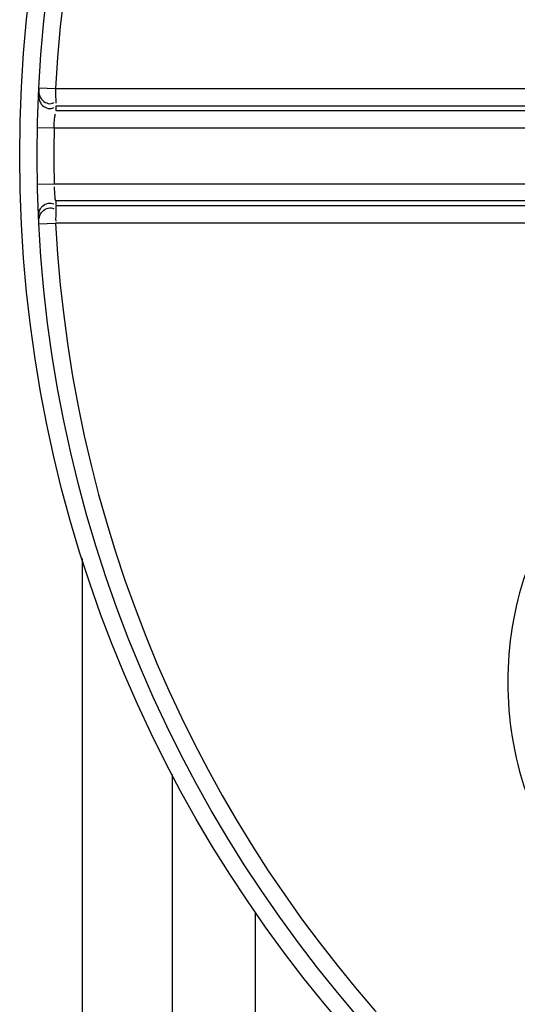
# Model space of a CAD drawing. Header units: millimetres. Extents: x 0 to 297, y 0 to 210.
# Tile 8 of 256: x 144.16 to 145.17, y 90.42 to 92.41. Entities that reach past the tile are written whole.
import ezdxf

# ---------------------------------------------------------------- set-up
doc = ezdxf.new("R2010")
doc.units = ezdxf.units.MM
doc.header["$LTSCALE"] = 16.335
doc.layers.get('0').update_dxf_attribs({"linetype": 'CONTINUOUS'})
doc.layers.add('01_GLOBAL', color=7, linetype='CONTINUOUS')
doc.layers.add('INTFCLR_144815', color=7, linetype='CONTINUOUS')

msp = doc.modelspace()

# ---------------------------------------------------------------- linework, layer by layer
at = {"color": 9, "linetype": 'Continuous'}
for p, q in [((144.1984, 92.2722), (144.2324, 92.2704)), ((144.2324, 92.2704), (145.6982, 92.2704)), ((144.2324, 92.2704), (144.292, 92.2704)), ((144.4614, 92.2704), (144.5147, 92.2704)), ((144.8471, 92.2704), (144.8895, 92.2704)), ((145.0501, 92.2704), (145.0886, 92.2704)), ((144.2327, 92.2258), (145.6995, 92.2258)), ((144.2332, 92.2356), (145.6986, 92.2356)), ((144.1954, 92.1918), (144.2295, 92.1911)), ((144.2295, 92.1911), (145.7336, 92.1911)), ((144.1954, 92.0771), (144.2295, 92.0779)), ((144.2295, 92.0779), (145.7336, 92.0779)), ((145.6995, 92.0431), (144.2327, 92.0431)), ((145.6986, 92.0333), (144.2332, 92.0333)), ((144.1984, 91.9968), (144.2324, 91.9985)), ((145.6982, 91.9985), (144.2324, 91.9985)), ((144.4064, 91.9985), (144.35, 91.9985)), ((144.8893, 91.9985), (144.8469, 91.9985)), ((144.971, 91.9985), (144.9305, 91.9985)), ((145.0498, 91.9985), (144.971, 91.9985)), ((144.2858, 91.3204), (144.2858, 85.2605)), ((144.4678, 90.8837), (144.4678, 85.3515)), ((144.6358, 90.6052), (144.6358, 85.4355))]:
    msp.add_line(p, q, dxfattribs=at)
for points in [[(144.6169, 92.2704), (144.6657, 92.2704), (144.7131, 92.2704), (144.7591, 92.2704), (144.8037, 92.2704)], [(144.9308, 92.2704), (144.9713, 92.2704), (145.0501, 92.2704)], [(144.5664, 91.9985), (144.5146, 91.9985), (144.4613, 91.9985)], [(144.8034, 91.9985), (144.7589, 91.9985), (144.7129, 91.9985), (144.6655, 91.9985), (144.6167, 91.9985)], [(145.1642, 91.9985), (145.1265, 91.9985), (145.0883, 91.9985)]]:
    msp.add_lwpolyline(points, dxfattribs=at)
at = {"color": 7, "linetype": 'Continuous'}
msp.add_circle((146.8548, 92.1345), 2.66, dxfattribs=at)
at = {"color": 9, "linetype": 'Continuous'}
for centre, radius, start, end in [((146.8548, 92.1345), 2.6259, 92.9675, 177.0325), ((146.8546, 92.0997), 2.6249, 177.0319, 177.2468), ((146.8533, 92.1345), 2.6244, 178.7642, 181.2358), ((146.8546, 92.1692), 2.6249, 182.7532, 182.9681), ((146.8548, 92.1345), 2.6259, 182.9675, 267.0325)]:
    msp.add_arc(centre, radius, start, end, dxfattribs=at)
for points, knots in [([(144.1979, 92.2622), (144.1974, 92.2532), (144.1999, 92.2343), (144.2222, 92.2276), (144.2285, 92.2319)], [0, 0, 0, 0, 0.541188, 1, 1, 1, 1]), ([(144.1984, 92.2722), (144.1979, 92.2631), (144.2003, 92.2442), (144.2226, 92.2375), (144.2289, 92.2419)], [0, 0, 0, 0, 0.541905, 1, 1, 1, 1]), ([(144.2324, 92.2704), (144.2324, 92.2626), (144.2317, 92.2606), (144.233, 92.2393), (144.2331, 92.2412)], [0, 0, 0, 0, 0.803532, 1, 1, 1, 1]), ([(144.2295, 92.1911), (144.2298, 92.1987), (144.2289, 92.2004), (144.232, 92.2199), (144.232, 92.2184)], [0, 0, 0, 0, 0.833231, 1, 1, 1, 1]), ([(144.2327, 92.0431), (144.2319, 92.0459), (144.2308, 92.0555), (144.2303, 92.0651), (144.2303, 92.0718)], [0, 0, 0, 0, 0.303685, 1, 1, 1, 1]), ([(144.1979, 92.0067), (144.1974, 92.0158), (144.1999, 92.0347), (144.2222, 92.0413), (144.2285, 92.037)], [0, 0, 0, 0, 0.541188, 1, 1, 1, 1]), ([(144.1984, 91.9968), (144.1979, 92.0058), (144.2004, 92.0248), (144.2226, 92.0315), (144.229, 92.0272)], [0, 0, 0, 0, 0.541371, 1, 1, 1, 1]), ([(144.2332, 92.0333), (144.2325, 92.03), (144.2328, 92.0194), (144.2324, 92.009), (144.2326, 92.002)], [0, 0, 0, 0, 0.325359, 1, 1, 1, 1])]:
    msp.add_open_spline(points, degree=3, knots=knots, dxfattribs=at)
at = {"layer": '01_GLOBAL', "color": 7, "linetype": 'Continuous'}
msp.add_circle((146.8548, 92.1345), 2.695, dxfattribs=at)
at = {"layer": 'INTFCLR_144815', "color": 6, "linetype": 'Continuous'}
msp.add_arc((145.8396, 91.0703), 0.693, 161.3864, 198.6136, dxfattribs=at)

doc.saveas('drawing.dxf')
